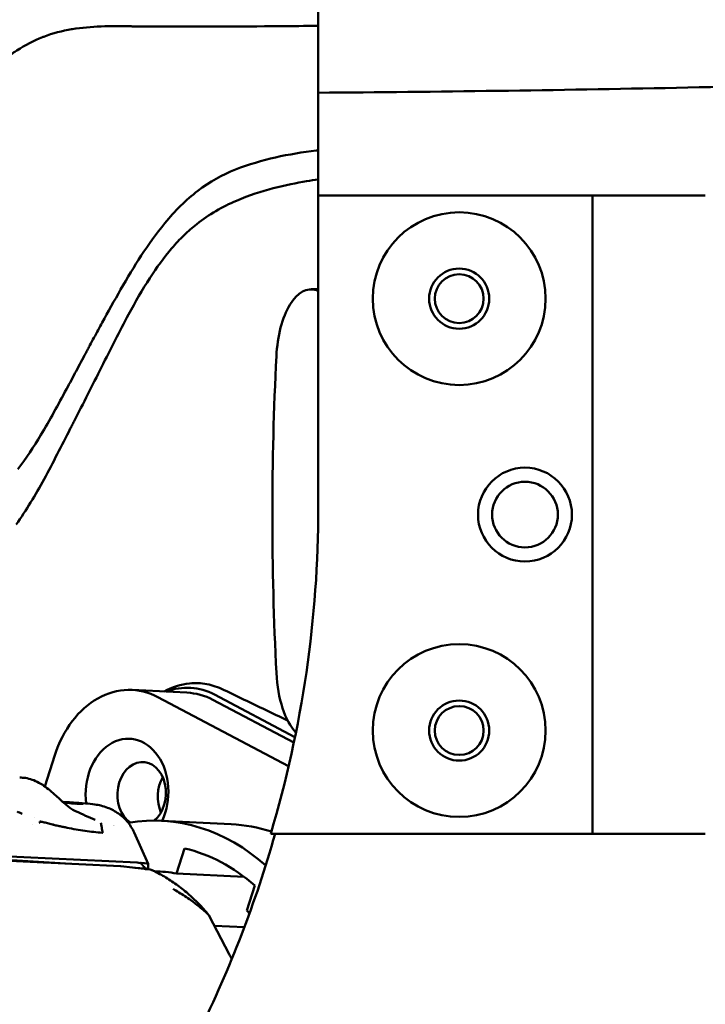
# Model space of a CAD drawing. Header units: millimetres. Extents: x 0 to 4878, y -120 to 1682.
# Tile 156 of 256: x 697 to 733, y 1339 to 1392. Entities that reach past the tile are written whole.
import ezdxf

# ---------------------------------------------------------------- set-up
doc = ezdxf.new("R2010")
doc.units = ezdxf.units.MM
doc.header["$LTSCALE"] = 2
doc.layers.add('Sichtbar (ISO)', color=7, linetype='Continuous', lineweight=50)

msp = doc.modelspace()

# ---------------------------------------------------------------- linework, layer by layer
at = {"layer": 'Sichtbar (ISO)'}
for p, q in [((699.4781, 1391.3805), (699.4782, 1391.3807)), ((701.2068, 1391.5188), (701.2068, 1391.5188)), ((712.4578, 1365.9), (712.4578, 1382.5136)), ((727.0578, 1382.5136), (712.4578, 1382.5136)), ((733.0578, 1382.5136), (727.0578, 1382.5136)), ((727.0578, 1348.5136), (727.0578, 1382.5136)), ((712.4578, 1377.5136), (712.0783, 1377.5136)), ((705.4665, 1356.0334), (702.5394, 1356.1748)), ((706.9382, 1355.9268), (711.2156, 1353.664)), ((703.9212, 1355.7896), (710.8755, 1352.1107)), ((706.8483, 1355.6482), (711.1545, 1353.3702)), ((698.435, 1352.7121), (697.8964, 1351.0417)), ((698.7706, 1350.2181), (698.7708, 1350.2181)), ((698.7844, 1350.2056), (698.7843, 1350.2057)), ((698.809, 1350.183), (698.8092, 1350.183)), ((699.4276, 1350.1776), (699.2556, 1350.1896)), ((699.4288, 1350.1775), (699.4299, 1350.1745)), ((699.4924, 1350.1668), (699.5077, 1350.1229)), ((700.0656, 1350.1331), (699.7643, 1350.1541)), ((700.0656, 1350.133), (700.0657, 1350.133)), ((699.5279, 1350.0647), (699.528, 1350.0647)), ((697.3639, 1349.3903), (697.3639, 1349.3902)), ((700.584, 1349.2521), (700.5837, 1349.2523)), ((704.1132, 1349.2076), (707.8208, 1349.0285)), ((697.246, 1349.0247), (697.246, 1349.0247)), ((702.6548, 1348.5775), (703.4008, 1346.9168)), ((727.0578, 1348.5136), (709.9208, 1348.5136)), ((733.0578, 1348.5136), (727.0578, 1348.5136)), ((705.3403, 1347.733), (704.9105, 1346.4001)), ((701.9218, 1346.7904), (693.0355, 1347.2197)), ((699.2745, 1346.9183), (694.4196, 1347.2216)), ((702.8189, 1346.9871), (694.5463, 1347.3867)), ((701.9408, 1346.7889), (703.1949, 1346.6483)), ((702.0596, 1346.7347), (702.0596, 1346.7347)), ((702.46, 1346.7193), (702.4599, 1346.7193)), ((702.6405, 1346.6991), (702.6404, 1346.6991)), ((703.2267, 1346.6714), (702.6901, 1346.7049)), ((703.2546, 1346.6614), (702.8653, 1346.6853)), ((703.2651, 1346.6368), (703.2546, 1346.6614)), ((703.3366, 1346.6509), (703.2569, 1346.6559)), ((703.2634, 1346.6407), (703.5119, 1346.6128)), ((703.398, 1346.6858), (703.4012, 1346.9149)), ((708.5066, 1346.2264), (704.9105, 1346.4001)), ((708.6448, 1344.4247), (709.0745, 1345.7575)), ((706.6549, 1344.1475), (707.7161, 1342.1091)), ((706.9321, 1343.6151), (708.5198, 1343.5384)), ((708.5198, 1343.5384), (706.9321, 1343.6151))]:
    msp.add_line(p, q, dxfattribs=at)
for centre, radius in [((719.9578, 1377.0136), 4.6), ((719.9578, 1377.0136), 1.6), ((719.9578, 1377.0136), 1.3), ((723.4578, 1365.5136), 2.5), ((723.4578, 1365.5136), 1.75), ((719.9578, 1354.0136), 4.6), ((719.9578, 1354.0136), 1.6), ((719.9578, 1354.0136), 1.3)]:
    msp.add_circle(centre, radius, dxfattribs=at)
for centre, start, end in [((701.9073, 1346.4908), 83.60489, 87.23407), ((703.4785, 1346.3147), 65.47268, 83.6051), ((706.3888, 1344.009), 27.50174, 39.65176)]:
    msp.add_arc(centre, 0.3, start, end, dxfattribs=at)
for centre, major_axis, ratio, start_param, end_param in [((712.0783, 1373.5136), (0, 4), 0.4663073, 6.1293834, 7.7464557), ((746.6381, 1365.5136), (0, 78.5442), 0.4663073, 1.4632704, 1.6783222), ((712.0783, 1357.5136), (0, -4), 0.4663073, 4.8199149, 5.8326367), ((702.274, 1350.6812), (0.2654, 5.4936), 0.7588802, 5.9414399, 7.5122363), ((704.9796, 1349.8528), (0.9512, 6.4074), 0.686002, 6.0457005, 6.6381018), ((705.2011, 1350.5398), (0.2654, 5.4936), 0.7588802, 5.9414399, 6.2831853), ((702.274, 1350.6812), (0.1399, 2.8966), 0.7588802, 4.2152296, 8.081782), ((703.0545, 1350.6435), (0.082, 1.698), 0.7588802, 3.7527958, 9.0035497), ((705.2011, 1350.5398), (0.082, 1.698), 0.7588802, 0.9843396, 2.157253), ((699.1605, 1349.708), (0.1155, 0.1634), 0.4793412, 6.2830969, 6.2832693), ((703.4279, 1335.0242), (0.6852, 14.1835), 0.7588802, 5.7311741, 6.4479826), ((698.4612, 1347.9635), (0.0814, 1.0687), 0.6433253, 0.2400143, 0.2400541), ((703.4279, 1335.0242), (0.6852, 14.1835), 0.7588802, 0.2356424, 0.2356744), ((707.1356, 1334.8451), (0.6852, 14.1835), 0.7588802, 6.0819972, 6.2831853), ((703.4279, 1335.0242), (0.6225, 12.885), 0.7588802, 5.73256, 6.1503199), ((702.752, 1346.6377), (-0.5058, -0.0421), 0.6872778, 4.1775445, 4.5227217), ((698.5416, 1346.9846), (4.8596, -0.0697), 0.0291001, 0, 0.3927971), ((698.4746, 1342.312), (-4.5911, -4.5739), 0.3822618, 3.0341593, 3.185306), ((703.0211, 1346.3659), (0.4943, 0.0736), 0.5615877, 0.9733135, 1.1294241), ((698.5377, 1346.7195), (4.8594, -0.0972), 0.0357266, 0.1586643, 0.2662838), ((703.4785, 1346.3147), (0.1275, 0.2716), 0.6216006, 0, 0.0000392), ((703.4279, 1335.0242), (0.5549, 11.4866), 0.7588802, 0.0273975, 0.0274289), ((703.4279, 1335.0242), (0.5549, 11.4866), 0.7588802, 6.176199, 6.3101397), ((703.4279, 1335.0242), (0.5549, 11.4866), 0.7588802, 5.6851467, 5.7066808)]:
    msp.add_ellipse(centre, major_axis=major_axis, ratio=ratio, start_param=start_param, end_param=end_param, dxfattribs=at)
for points, knots in [([(712.4278, 1394.0047), (712.4348, 1393.54), (712.4396, 1393.0601), (712.447, 1392.1118), (712.4496, 1391.615), (712.4554, 1390.1055), (712.4566, 1389.0245), (712.4572, 1387.9806)], [0.0000008, 0.0000008, 0.0000008, 0.0000008, 0.16277982, 0.16277982, 0.33292694, 0.33292694, 0.69297224, 0.69297224, 0.69297224, 0.69297224]), ([(693.848, 1387.9335), (693.9857, 1388.0928), (694.1257, 1388.2474), (694.2674, 1388.3974), (694.5359, 1388.6817), (694.8104, 1388.9492), (695.0907, 1389.202), (695.365, 1389.4494), (695.6441, 1389.6825), (695.9297, 1389.896), (696.09, 1390.0159), (696.2524, 1390.1297), (696.4167, 1390.2365), (696.8547, 1390.5213), (697.3078, 1390.7564), (697.7793, 1390.9393), (697.7997, 1390.9472), (697.82, 1390.955), (697.8405, 1390.9627), (698.3239, 1391.145), (698.8266, 1391.2727), (699.327, 1391.3566), (699.3374, 1391.3584), (699.3478, 1391.3601), (699.3582, 1391.3618), (699.8689, 1391.4456), (700.3768, 1391.4841), (700.8805, 1391.5065), (700.8881, 1391.5069), (700.8956, 1391.5072), (700.9032, 1391.5075), (701.3991, 1391.5292), (701.891, 1391.5351), (702.3832, 1391.5179)], [0.00002967, 0.00002967, 0.00002967, 0.00002967, 0.05758116, 0.05758116, 0.05758116, 0.16666667, 0.16666667, 0.16666667, 0.27339938, 0.27339938, 0.27339938, 0.33333333, 0.33333333, 0.33333333, 0.49310873, 0.49310873, 0.49310873, 0.5, 0.5, 0.5, 0.66327456, 0.66327456, 0.66327456, 0.66666667, 0.66666667, 0.66666667, 0.83333333, 0.83333333, 0.83333333, 0.83583467, 0.83583467, 0.83583467, 0.99999007, 0.99999007, 0.99999007, 0.99999007]), ([(704.061, 1391.501), (706.187, 1391.4991), (708.2609, 1391.5069), (711.0699, 1391.5278), (711.7601, 1391.5337), (712.4497, 1391.5404)], [0, 0, 0, 0, 0.8341856, 0.8341856, 1.1066241, 1.1066241, 1.1066241, 1.1066241]), ([(702.3832, 1391.5179), (702.3922, 1391.5157), (702.4007, 1391.5156), (702.418, 1391.5155), (702.4268, 1391.5154), (702.4529, 1391.5152), (702.4704, 1391.5151), (702.5227, 1391.5146), (702.5576, 1391.5143), (702.6623, 1391.5133), (702.7321, 1391.5126), (702.9415, 1391.5102), (703.0811, 1391.5086), (703.5011, 1391.5039), (703.7809, 1391.5013), (704.061, 1391.501)], [0.00005906, 0.00005906, 0.00005906, 0.00005906, 0.00342315, 0.00342315, 0.00684645, 0.00684645, 0.01369556, 0.01369556, 0.02742793, 0.02742793, 0.05489723, 0.05489723, 0.10983442, 0.10983442, 0.22005098, 0.22005098, 0.22005098, 0.22005098]), ([(750.8098, 1388.7571), (744.3824, 1388.5444), (737.9499, 1388.3722), (725.1668, 1388.113), (718.8108, 1388.0249), (712.4572, 1387.9806)], [-3.8380907, -3.8380907, -3.8380907, -3.8380907, -1.9073161, -1.9073161, -0.0000284, -0.0000284, -0.0000284, -0.0000284]), ([(712.4572, 1387.9806), (712.4577, 1387.0961), (712.4578, 1385.8506), (712.4578, 1384.3426), (712.4578, 1383.4281), (712.4578, 1382.5136)], [0, 0, 0, 0, 0.26534528, 0.26534528, 0.67417988, 0.67417988, 0.67417988, 0.67417988]), ([(712.4578, 1384.9131), (712.422, 1384.9089), (712.3863, 1384.9046), (710.8916, 1384.7233), (709.4497, 1384.4364), (708.0462, 1383.8929)], [0.55535469, 0.55535469, 0.55535469, 0.55535469, 0.56932659, 0.56932659, 1.14005767, 1.14005767, 1.14005767, 1.14005767]), ([(708.0462, 1383.8929), (707.3447, 1383.6212), (706.6716, 1383.2362), (705.409, 1382.2709), (704.8216, 1381.6924), (704.2905, 1381.0352)], [0.00002211, 0.00002211, 0.00002211, 0.00002211, 0.2868023, 0.2868023, 0.57349828, 0.57349828, 0.57349828, 0.57349828]), ([(708.1, 1382.231), (709.4155, 1382.7986), (710.7733, 1383.0836), (712.0396, 1383.3012), (712.2482, 1383.3344), (712.4578, 1383.3655)], [-0.95520353, -0.95520353, -0.95520353, -0.95520353, -0.54781814, -0.54781814, -0.46802597, -0.46802597, -0.46802597, -0.46802597]), ([(708.1, 1382.231), (707.7264, 1382.0698), (707.3607, 1381.8866), (706.6543, 1381.4714), (706.3143, 1381.2411), (705.9848, 1380.9821)], [0.000001, 0.000001, 0.000001, 0.000001, 0.15627207, 0.15627207, 0.3094526, 0.3094526, 0.3094526, 0.3094526]), ([(704.2905, 1381.0352), (703.3625, 1379.8878), (702.6495, 1378.7466), (701.6188, 1376.9475), (701.2445, 1376.2733), (700.8067, 1375.474), (700.6619, 1375.2072), (700.4426, 1374.7999), (700.3724, 1374.6688), (700.2614, 1374.4612), (700.2249, 1374.3927), (700.1352, 1374.2245), (700.089, 1374.1377), (700.0787, 1374.1179)], [0.00004922, 0.00004922, 0.00004922, 0.00004922, 0.50096565, 0.50096565, 0.72055153, 0.72055153, 0.83264816, 0.83264816, 0.888517, 0.888517, 0.91592547, 0.91592547, 0.95594701, 0.95594701, 0.95594701, 0.95594701]), ([(704.65, 1379.6872), (704.8625, 1379.9353), (705.083, 1380.171), (705.5294, 1380.6034), (705.7539, 1380.8006), (705.9848, 1380.9821)], [-0.21983639, -0.21983639, -0.21983639, -0.21983639, -0.10740711, -0.10740711, -0.000001, -0.000001, -0.000001, -0.000001]), ([(702.3598, 1376.1708), (702.7137, 1376.8377), (703.0872, 1377.4941), (703.8495, 1378.671), (704.2344, 1379.202), (704.65, 1379.6872)], [-0.46359537, -0.46359537, -0.46359537, -0.46359537, -0.21990164, -0.21990164, -0.000001, -0.000001, -0.000001, -0.000001]), ([(712.4578, 1377.3773), (712.4578, 1377.4103), (712.4335, 1377.439), (712.3769, 1377.4619), (712.3706, 1377.4642), (712.3641, 1377.4664)], [-0.151830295, -0.151830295, -0.151830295, -0.151830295, -0.113591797, -0.113591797, -0.109144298, -0.109144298, -0.109144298, -0.109144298]), ([(699.4576, 1370.4873), (699.948, 1371.4418), (700.4252, 1372.3954), (701.4094, 1374.3429), (701.8821, 1375.2709), (702.3598, 1376.1708)], [0.000001, 0.000001, 0.000001, 0.000001, 0.34482143, 0.34482143, 0.69184315, 0.69184315, 0.69184315, 0.69184315]), ([(700.0787, 1374.1179), (699.9091, 1373.7995), (699.7388, 1373.4777), (699.3987, 1372.8383), (699.2261, 1372.515), (699.0544, 1372.197)], [0.0000103, 0.0000103, 0.0000103, 0.0000103, 0.11638629, 0.11638629, 0.23160375, 0.23160375, 0.23160375, 0.23160375]), ([(696.4536, 1367.926), (696.8974, 1368.4932), (697.3063, 1369.1166), (698.1645, 1370.546), (698.6129, 1371.3821), (699.0544, 1372.197)], [-0.54070398, -0.54070398, -0.54070398, -0.54070398, -0.29946558, -0.29946558, -0.0000752, -0.0000752, -0.0000752, -0.0000752]), ([(696.3714, 1364.9868), (696.9102, 1365.743), (697.3959, 1366.5596), (698.3371, 1368.2795), (698.7923, 1369.1893), (699.2554, 1370.093)], [0.000001, 0.000001, 0.000001, 0.000001, 0.30948707, 0.30948707, 0.63490568, 0.63490568, 0.63490568, 0.63490568]), ([(699.2554, 1370.093), (699.2891, 1370.1588), (699.3228, 1370.2245), (699.3902, 1370.356), (699.4239, 1370.4217), (699.4576, 1370.4873)], [-0.047416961, -0.047416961, -0.047416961, -0.047416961, -0.023708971, -0.023708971, -0.000001, -0.000001, -0.000001, -0.000001]), ([(709.9208, 1348.5136), (710.762, 1351.3303), (711.3966, 1354.2058), (712.2449, 1360.0235), (712.4578, 1362.9605), (712.4578, 1365.9)], [0.0000034, 0.0000034, 0.0000034, 0.0000034, 0.8818793, 0.8818793, 1.7637314, 1.7637314, 1.7637314, 1.7637314]), ([(707.4083, 1356.1905), (707.1223, 1356.3307), (706.8265, 1356.4288), (706.2204, 1356.5413), (705.9123, 1356.5537), (705.1358, 1356.4765), (704.6777, 1356.3286), (704.2477, 1356.0923)], [0.000001, 0.000001, 0.000001, 0.000001, 0.1185956, 0.1185956, 0.23924197, 0.23924197, 0.42560457, 0.42560457, 0.42560457, 0.42560457]), ([(696.8645, 1351.4882), (697.107, 1351.4528), (697.3503, 1351.3666), (697.6736, 1351.1894), (697.763, 1351.1338), (697.8517, 1351.0729)], [0, 0, 0, 0, 0.09118568, 0.09118568, 0.12642464, 0.12642464, 0.12642464, 0.12642464]), ([(697.8517, 1351.0729), (698.0681, 1350.9242), (698.285, 1350.7382), (698.5823, 1350.4666), (698.6682, 1350.3865), (698.8995, 1350.1743), (699.0465, 1350.0436), (699.218, 1349.9132), (699.2471, 1349.8918), (699.2759, 1349.8714)], [0, 0, 0, 0, 0.08607194, 0.08607194, 0.12102938, 0.12102938, 0.18098492, 0.18098492, 0.19327855, 0.19327855, 0.19327855, 0.19327855]), ([(698.8595, 1350.2119), (698.8656, 1350.2115), (698.8715, 1350.2111), (698.9508, 1350.2058), (699.01, 1350.2024), (699.0965, 1350.1981), (699.1235, 1350.1974), (699.1334, 1350.1974)], [0.071252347, 0.071252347, 0.071252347, 0.071252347, 0.074222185, 0.074222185, 0.111133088, 0.111133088, 0.148040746, 0.148040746, 0.148040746, 0.148040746]), ([(699.4918, 1350.1666), (699.4777, 1350.1645), (699.4359, 1350.164), (699.3005, 1350.1685), (699.2074, 1350.1735), (699.0266, 1350.1861), (698.9536, 1350.1917), (698.8748, 1350.1982)], [0.000001, 0.000001, 0.000001, 0.000001, 0.05288242, 0.05288242, 0.10577088, 0.10577088, 0.13630049, 0.13630049, 0.13630049, 0.13630049]), ([(698.9021, 1350.1738), (698.9179, 1350.1723), (698.9336, 1350.1708), (699.1311, 1350.1517), (699.2942, 1350.1376), (699.4338, 1350.1278)], [0.685548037, 0.685548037, 0.685548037, 0.685548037, 0.691085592, 0.691085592, 0.755730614, 0.755730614, 0.755730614, 0.755730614]), ([(699.4276, 1350.1776), (699.4277, 1350.1776), (699.4279, 1350.1776), (699.4292, 1350.1775), (699.4291, 1350.1775), (699.4249, 1350.1777), (699.4177, 1350.1782), (699.3952, 1350.1798), (699.3801, 1350.1808), (699.344, 1350.1834), (699.3233, 1350.1848), (699.279, 1350.188), (699.2556, 1350.1896), (699.2097, 1350.1928), (699.1872, 1350.1943), (699.1458, 1350.1969), (699.1272, 1350.1981), (699.1042, 1350.1993), (699.0973, 1350.1997), (699.0857, 1350.2002), (699.0809, 1350.2004), (699.0773, 1350.2005)], [0.003337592, 0.003337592, 0.003337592, 0.003337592, 0.003763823, 0.003763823, 0.007537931, 0.007537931, 0.014546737, 0.014546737, 0.021518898, 0.021518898, 0.028437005, 0.028437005, 0.035322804, 0.035322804, 0.042210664, 0.042210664, 0.049164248, 0.049164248, 0.052746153, 0.052746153, 0.05630736, 0.05630736, 0.05630736, 0.05630736]), ([(699.1334, 1350.1974), (699.1344, 1350.1974), (699.1366, 1350.1973), (699.1435, 1350.1969), (699.1481, 1350.1966), (699.1648, 1350.1955), (699.1798, 1350.1945), (699.2156, 1350.1919), (699.2362, 1350.1904), (699.2804, 1350.1871), (699.3037, 1350.1853), (699.3498, 1350.1816), (699.3724, 1350.1797), (699.4138, 1350.1761), (699.4323, 1350.1743), (699.4631, 1350.1712), (699.4751, 1350.1698), (699.4867, 1350.1682), (699.4895, 1350.1677), (699.4925, 1350.167), (699.4928, 1350.1667), (699.4918, 1350.1666)], [0.000001, 0.000001, 0.000001, 0.000001, 0.003666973, 0.003666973, 0.007345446, 0.007345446, 0.014349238, 0.014349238, 0.021330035, 0.021330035, 0.028268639, 0.028268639, 0.035188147, 0.035188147, 0.042148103, 0.042148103, 0.049180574, 0.049180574, 0.052885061, 0.052885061, 0.056567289, 0.056567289, 0.056567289, 0.056567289]), ([(699.4338, 1350.1278), (699.572, 1350.1181), (699.6854, 1350.1129), (699.8549, 1350.1105), (699.9099, 1350.1133), (699.9645, 1350.1251), (699.9409, 1350.1356), (699.7724, 1350.1561), (699.6236, 1350.1625), (699.4932, 1350.1647)], [0.000001, 0.000001, 0.000001, 0.000001, 0.06376976, 0.06376976, 0.12733417, 0.12733417, 0.21100262, 0.21100262, 0.3106765, 0.3106765, 0.3106765, 0.3106765]), ([(700.0657, 1350.133), (700.2392, 1350.1209), (700.401, 1350.1046), (700.769, 1350.0482), (700.9942, 1350.0006), (701.4366, 1349.8311), (701.6415, 1349.7236), (701.9886, 1349.4743), (702.14, 1349.3357), (702.4265, 1349.0009), (702.557, 1348.7953), (702.6548, 1348.5775)], [0, 0, 0, 0, 0.06569694, 0.06569694, 0.14999251, 0.14999251, 0.21875818, 0.21875818, 0.27971758, 0.27971758, 0.35144457, 0.35144457, 0.35144457, 0.35144457]), ([(697.6425, 1349.0832), (697.6405, 1349.0928), (697.6385, 1349.1025), (697.6366, 1349.1121), (697.6346, 1349.1218), (697.6326, 1349.1314), (697.6307, 1349.141), (697.6289, 1349.1505), (697.6271, 1349.16), (697.6253, 1349.1693)], [0, 0, 0, 0, 0.3333333, 0.3333333, 0.3333333, 0.6666667, 0.6666667, 0.6666667, 1, 1, 1, 1]), ([(700.9778, 1348.5669), (700.97, 1348.6124), (700.9537, 1348.7093), (700.9287, 1348.8548), (700.9072, 1348.9842), (700.893, 1349.0626), (700.8879, 1349.0923)], [0, 0, 0, 0, 0.2597835, 0.5536964, 0.8305835, 1, 1, 1, 1]), ([(698.4267, 1348.9792), (698.4248, 1348.9796), (698.4227, 1348.9801), (698.4206, 1348.9807), (698.4184, 1348.9812), (698.4161, 1348.9818), (698.4138, 1348.9825), (698.4114, 1348.9831), (698.4089, 1348.9838), (698.4063, 1348.9845), (698.4038, 1348.9852), (698.4011, 1348.986), (698.3983, 1348.9868), (698.3955, 1348.9876), (698.3926, 1348.9884), (698.3896, 1348.9893), (698.3866, 1348.9901), (698.3835, 1348.991), (698.3802, 1348.992), (698.377, 1348.9929), (698.3736, 1348.9939), (698.3701, 1348.9949), (698.3666, 1348.9959), (698.3629, 1348.9969), (698.3592, 1348.998), (698.3554, 1348.9991), (698.3515, 1349.0002), (698.3474, 1349.0014), (698.3434, 1349.0025), (698.3392, 1349.0037), (698.3348, 1349.005), (698.3305, 1349.0062), (698.3259, 1349.0075), (698.3212, 1349.0088), (698.3166, 1349.0101), (698.3117, 1349.0115), (698.3067, 1349.0129)], [0.00008862, 0.00008862, 0.00008862, 0.00008862, 0.08333333, 0.08333333, 0.08333333, 0.16666667, 0.16666667, 0.16666667, 0.25, 0.25, 0.25, 0.33333333, 0.33333333, 0.33333333, 0.41666667, 0.41666667, 0.41666667, 0.5, 0.5, 0.5, 0.58333333, 0.58333333, 0.58333333, 0.66666667, 0.66666667, 0.66666667, 0.75, 0.75, 0.75, 0.83333333, 0.83333333, 0.83333333, 0.91666667, 0.91666667, 0.91666667, 1, 1, 1, 1]), ([(698.4267, 1348.9792), (698.4665, 1348.9705), (698.5065, 1348.9617), (698.5862, 1348.9443), (698.6262, 1348.9357), (698.666, 1348.9271)], [-0.034876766, -0.034876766, -0.034876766, -0.034876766, -0.017438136, -0.017438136, -0.000001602, -0.000001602, -0.000001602, -0.000001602]), ([(699.0789, 1348.8404), (699.0097, 1348.8544), (698.9405, 1348.8688), (698.8028, 1348.8978), (698.7344, 1348.9124), (698.666, 1348.9271)], [0.00000487, 0.00000487, 0.00000487, 0.00000487, 0.030415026, 0.030415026, 0.060403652, 0.060403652, 0.060403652, 0.060403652]), ([(699.0789, 1348.8404), (699.4005, 1348.7749), (699.7207, 1348.7191), (700.3506, 1348.6282), (700.661, 1348.5929), (700.9718, 1348.5674), (700.9748, 1348.5671), (700.9778, 1348.5669)], [-0.28190871, -0.28190871, -0.28190871, -0.28190871, -0.14031167, -0.14031167, 0, 0, 0.00136974, 0.00136974, 0.00136974, 0.00136974]), ([(710.1578, 1348.5136), (709.6445, 1346.6949), (709.0469, 1344.9007), (707.6883, 1341.3784), (706.9281, 1339.6515), (706.0883, 1337.9635)], [-1.1326526, -1.1326526, -1.1326526, -1.1326526, -0.5656999, -0.5656999, -0.0000148, -0.0000148, -0.0000148, -0.0000148]), ([(698.3108, 1346.9649), (696.9691, 1347.0487), (695.6274, 1347.1325), (693.4359, 1347.2694), (692.586, 1347.3225), (691.7362, 1347.3756)], [0.0479268, 0.0479268, 0.0479268, 0.0479268, 0.6731643, 0.6731643, 1.0691907, 1.0691907, 1.0691907, 1.0691907]), ([(702.9849, 1346.9583), (702.9921, 1346.9652), (702.9998, 1346.9694), (703.0155, 1346.9744), (703.0239, 1346.975), (703.0319, 1346.9743)], [0.000001, 0.000001, 0.000001, 0.000001, 0.005728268, 0.005728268, 0.012011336, 0.012011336, 0.012011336, 0.012011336]), ([(703.3366, 1346.6509), (703.3558, 1346.6549), (703.3705, 1346.6596), (703.3807, 1346.665), (703.3909, 1346.6704), (703.3966, 1346.6766), (703.3978, 1346.6835), (703.3979, 1346.6843), (703.3979, 1346.685), (703.398, 1346.6858)], [0.00000003, 0.00000003, 0.00000003, 0.00000003, 0.33333333, 0.33333333, 0.33333333, 0.66666667, 0.66666667, 0.66666667, 0.70446846, 0.70446846, 0.70446846, 0.70446846]), ([(706.6189, 1344.2015), (706.4464, 1344.4096), (706.2674, 1344.6089), (705.8971, 1344.9887), (705.7057, 1345.1692), (705.312, 1345.5101), (705.1097, 1345.6704), (704.6953, 1345.9697), (704.4833, 1346.1087), (704.0506, 1346.3644), (703.8301, 1346.4811), (703.6059, 1346.5863)], [3.97456385, 3.97456385, 3.97456385, 3.97456385, 4.05252222, 4.05252222, 4.13061332, 4.13061332, 4.20870442, 4.20870442, 4.28679552, 4.28679552, 4.36488661, 4.36488661, 4.36488661, 4.36488661]), ([(704.7227, 1345.5831), (704.9224, 1345.4667), (705.148, 1345.3284), (705.3563, 1345.19), (705.4653, 1345.1177), (705.5697, 1345.0456), (705.6687, 1344.9749)], [0.5471671, 0.5471671, 0.5471671, 0.5471671, 0.66666667, 0.66666667, 0.66666667, 0.72916667, 0.72916667, 0.72916667, 0.72916667]), ([(705.6687, 1344.9749), (705.8334, 1344.857), (705.983, 1344.743), (706.113, 1344.6386), (706.321, 1344.4714), (706.4791, 1344.329), (706.5947, 1344.2204)], [0.72916667, 0.72916667, 0.72916667, 0.72916667, 0.83333333, 0.83333333, 0.83333333, 1, 1, 1, 1])]:
    msp.add_open_spline(points, degree=3, knots=knots, dxfattribs=at)
for points in [[(710.8223, 1354.5558), (709.6712, 1355.0943), (708.5321, 1355.6398), (707.4083, 1356.1905)], [(696.5609, 1351.511), (696.6618, 1351.5106), (696.7633, 1351.503), (696.8645, 1351.4882)], [(699.0774, 1350.2005), (699.0627, 1350.2009), (699.0454, 1350.2013), (699.0256, 1350.2017)], [(696.4178, 1349.701), (696.5103, 1349.6623), (696.6027, 1349.6245), (696.695, 1349.5877)], [(699.2759, 1349.8714), (699.3553, 1349.8153), (699.4394, 1349.7682), (699.5253, 1349.7289)], [(699.5253, 1349.7289), (699.5296, 1349.727), (699.5338, 1349.7251), (699.538, 1349.7232)], [(699.538, 1349.7232), (699.9089, 1349.5573), (700.2416, 1349.395), (700.5837, 1349.2523)], [(697.6253, 1349.1693), (697.6561, 1349.1607), (697.7116, 1349.1689), (697.8142, 1349.1378), (697.9222, 1349.1136), (698.0393, 1349.084), (698.166, 1349.0516), (698.2585, 1349.0266), (698.3067, 1349.0129)], [(707.7161, 1342.1091), (707.7618, 1342.0213), (707.8066, 1341.9327), (707.8504, 1341.8433)]]:
    msp.add_open_spline(points, degree=3, dxfattribs=at)

doc.saveas('drawing.dxf')
